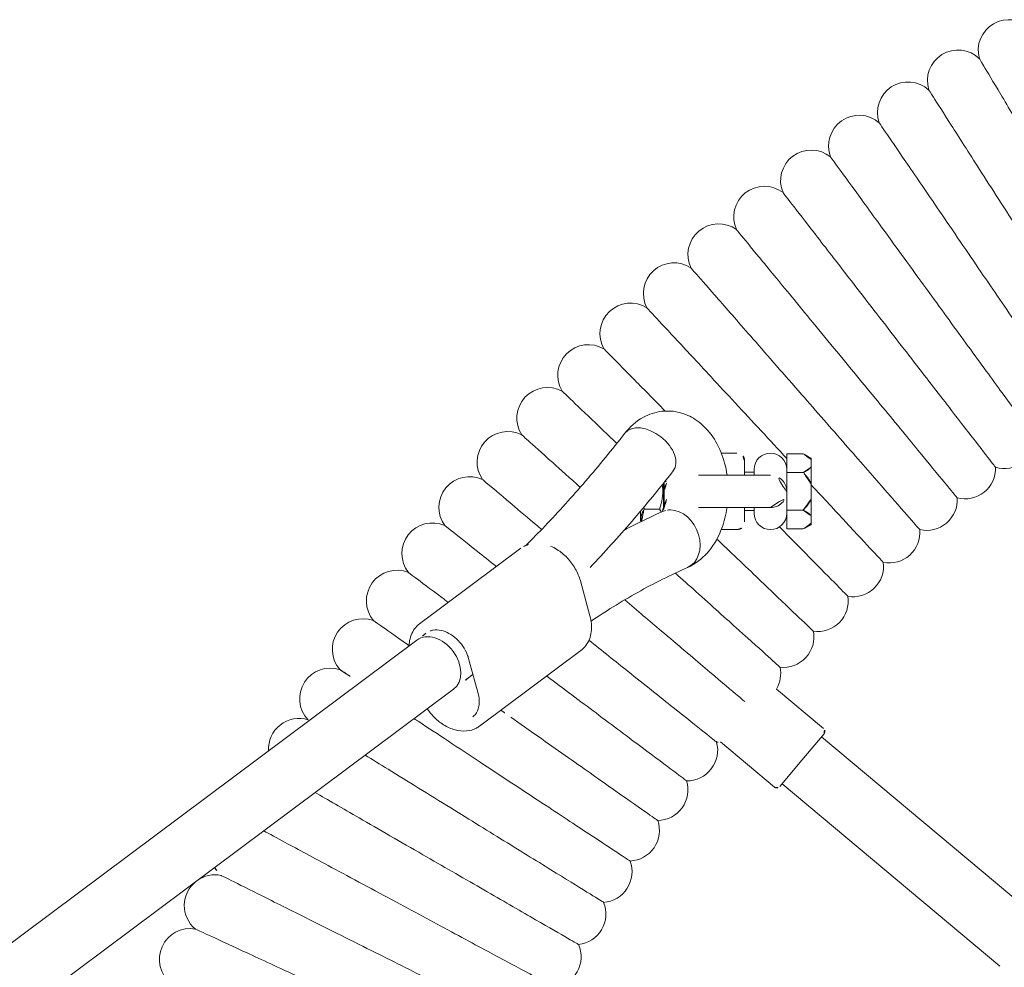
# Model space of a CAD drawing. Header units: metres. Extents: x 5484066 to 5586315, y 5680530 to 5718493.
# Tile 82 of 110: x 5516295.916 to 5516296.173, y 5683347.461 to 5683347.708. Entities that reach past the tile are written whole.
import ezdxf

# ---------------------------------------------------------------- set-up
doc = ezdxf.new("R2010")
doc.units = ezdxf.units.M
doc.layers.add('01-SIM Weglinie-PZT-PTW_06-10-2025$0$A-Plac-Zabaw', color=81, linetype='Continuous')
doc.layers.add('_xref', color=7, linetype='Continuous')

# ---------------------------------------------------------------- blocks, each defined once
blk = doc.blocks.new('01-SIM Weglinie-PZT-PTW_06-10-2025$0$Bocianie gniazdo-Junior')
at = {"lineweight": 0}
for p, q in [((-22.30932331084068, -25.03264202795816), (-27.07712863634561, -30.71469115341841)), ((-25.85145752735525, -31.74315132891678), (-21.08365220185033, -26.06110220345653)), ((-27.29461628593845, -30.6627380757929), (-28.3250658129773, -31.8907800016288)), ((-27.15373308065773, -30.65041239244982), (-26.46429308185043, -31.22892124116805)), ((-34.36005406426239, -30.98430796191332), (-34.47005406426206, -31.19430796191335)), ((-34.36005406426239, -30.98430796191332), (-34.32086275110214, -30.98430796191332)), ((-34.1284976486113, -30.98430796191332), (-34.32086275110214, -30.98430796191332)), ((-34.1284976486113, -30.98430796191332), (-33.68092370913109, -30.98430796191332)), ((-33.2961935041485, -30.98430796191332), (-33.68092370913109, -30.98430796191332)), ((-33.2961935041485, -30.98430796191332), (-32.84861956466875, -30.98430796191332)), ((-32.84861956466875, -30.98430796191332), (-32.65625446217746, -30.98430796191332)), ((-32.65625446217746, -30.98430796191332), (-32.61706314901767, -30.98430796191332)), ((-32.61706314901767, -30.98430796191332), (-32.50706314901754, -31.19430796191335)), ((-34.47005406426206, -31.62430796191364), (-34.47005406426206, -31.19430796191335)), ((-33.97930633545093, -31.19430796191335), (-33.97930633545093, -31.62430796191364)), ((-32.99781087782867, -31.62430796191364), (-32.99781087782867, -31.19430796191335)), ((-32.50706314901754, -31.19430796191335), (-32.50706314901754, -31.62430796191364)), ((-26.46429308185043, -31.22892124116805), (-25.77485308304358, -31.80743008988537)), ((-33.97930633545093, -31.62430796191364), (-34.47005406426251, -31.62430796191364)), ((-33.60038109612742, -31.62430796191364), (-33.97930633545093, -31.62430796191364)), ((-33.4885586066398, -31.62430796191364), (-33.60038109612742, -31.62430796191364)), ((-33.37673611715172, -31.62430796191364), (-33.4885586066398, -31.62430796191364)), ((-32.99781087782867, -31.62430796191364), (-33.37673611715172, -31.62430796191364)), ((-32.50706314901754, -31.62430796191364), (-32.99781087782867, -31.62430796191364)), ((-33.91355860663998, -32.04930796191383), (-33.91355860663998, -33.93115764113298)), ((-33.06355860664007, -33.93115764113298), (-33.06355860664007, -32.04930796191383)), ((-25.76252739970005, -31.94831329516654), (-26.94181732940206, -33.3537363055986)), ((-33.91355860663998, -32.47430796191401), (-34.06355860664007, -32.47430796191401)), ((-33.9885586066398, -32.47430796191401), (-33.9885586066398, -32.72430796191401)), ((-32.91355860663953, -32.47430796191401), (-33.06355860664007, -32.47430796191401)), ((-32.9885586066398, -32.4743079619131), (-32.9885586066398, -32.7243079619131)), ((-34.28855860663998, -32.72430796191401), (-33.91355860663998, -32.72430796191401)), ((-33.06355860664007, -32.72430796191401), (-32.68855860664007, -32.72430796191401)), ((-34.4885586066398, -32.92430796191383), (-34.4885586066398, -33.33371743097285)), ((-32.4885586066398, -33.33371743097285), (-32.4885586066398, -32.92430796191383)), ((-33.72562233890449, -34.82430796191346), (-33.4885586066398, -34.82430796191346)), ((-33.70056162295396, -34.8443079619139), (-33.4885586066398, -34.8443079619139)), ((-33.4885586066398, -34.82430796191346), (-33.07887110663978, -34.82430796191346)), ((-33.4885586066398, -34.8443079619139), (-33.02450564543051, -34.8443079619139)), ((-33.07008609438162, -34.82430796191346), (-33.07887110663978, -34.82430796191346)), ((-33.02667839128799, -35.34430796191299), (-33.02667839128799, -34.94430796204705)), ((-32.71479817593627, -35.44430796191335), (-32.96970849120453, -35.44430796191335)), ((-32.71479817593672, -35.44430796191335), (-32.69763209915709, -35.43286391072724)), ((-30.23877199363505, -36.76376257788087), (-31.15015102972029, -37.01271181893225)), ((-29.33097472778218, -36.99847885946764), (-27.35544812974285, -39.64459824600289)), ((-32.005247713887, -38.56356066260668), (-30.02972111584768, -41.20968004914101)), ((-29.12192384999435, -39.93139459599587), (-28.21054481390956, -39.68244535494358)), ((-28.32025780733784, -40.3234490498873), (-4.683558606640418, -71.98362920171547)), ((-29.6023624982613, -41.28063636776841), (-4.683558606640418, -74.65813183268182))]:
    blk.add_line(p, q, dxfattribs=at)
for centre, radius, start, end in [((-34.88434123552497, -25.94659600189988), 0.7999999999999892, 343.6498119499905, 90.06447376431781), ((-45.01207198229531, -25.82430796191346), 0.799999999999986, 133.9589330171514, 286.0410669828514), ((-34.09186179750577, -26.97141638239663), 0.8000000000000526, 345.3640976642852, 91.77875947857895), ((-44.21871800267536, -27.1521588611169), 0.8000000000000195, 135.6732187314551, 287.755352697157), ((-33.26907906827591, -27.97207069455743), 0.8000000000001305, 347.078383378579, 93.49304519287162), ((-43.38599582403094, -28.4556819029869), 0.8000000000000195, 137.3875044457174, 289.4696384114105), ((-32.41672954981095, -28.947663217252), 0.7999999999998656, 348.7926690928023, 95.20733090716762), ((-42.51465084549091, -29.73371025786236), 0.7999999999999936, 139.1017901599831, 291.1839241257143), ((-31.53557621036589, -29.89732066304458), 0.7999999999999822, 350.5069548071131, 96.92161662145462), ((-30.62640780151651, -30.82019295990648), 0.8000000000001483, 352.2212405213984, 98.63590233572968), ((-41.60546303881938, -30.98509991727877), 0.7999999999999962, 140.8160758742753, 292.8982098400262), ((-27.21801184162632, -30.72701683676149), 0.09999999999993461, 49.99999999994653, 140.0000000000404), ((-29.69003815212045, -31.71545401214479), 0.7999999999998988, 353.9355262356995, 100.3501880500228), ((-40.65924625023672, -32.20873071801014), 0.7999999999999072, 142.5303615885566, 294.6124955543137), ((-34.06355860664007, -32.04930796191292), 0.4250000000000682, 90.00339370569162, 270), ((-33.4885586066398, -32.04930796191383), 0.4249999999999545, 89.99999999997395, 180), ((-33.4885586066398, -32.04930796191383), 0.4249999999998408, 0, 90.00000000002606), ((-32.91355860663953, -32.04930796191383), 0.4249999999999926, 270, 89.99789984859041), ((-28.72730543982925, -32.58230243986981), 0.8000000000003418, 59.81461086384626, 102.0644737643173), ((-25.83913184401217, -31.88403453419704), 0.09999999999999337, 319.9999999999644, 50.00000000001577), ((-34.28855860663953, -32.92430796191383), 0.2000000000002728, 90.00000000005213, 179.9999999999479), ((-32.68855860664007, -32.92430796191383), 0.2000000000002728, 5.211020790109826e-11, 89.99999999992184), ((-39.67684747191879, -33.4035073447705), 0.8000000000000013, 144.2446473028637, 296.3267812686), ((-27.73907144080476, -33.41996229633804), 0.7999999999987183, 357.3640976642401, 4.748521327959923), ((-26.72622075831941, -34.22768376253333), 0.8000000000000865, 359.0783833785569, 105.4930451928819), ((-38.65914608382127, -34.56836031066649), 0.7999999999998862, 145.9589330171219, 298.0410669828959), ((-25.68966003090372, -35.00474381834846), 0.8000000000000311, 0.7926690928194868, 107.2073309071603), ((-33.4885586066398, -34.39930796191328), 0.4250000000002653, 240.3062544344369, 299.6937455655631), ((-24.63031712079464, -35.75044688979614), 0.7999999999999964, 2.506954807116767, 108.9216166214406), ((-37.60705306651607, -35.70224691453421), 0.7999999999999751, 147.673218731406, 299.7553526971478), ((-23.54914028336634, -36.46412547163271), 0.7999999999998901, 4.221240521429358, 110.635902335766), ((-36.52151018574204, -36.80415217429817), 0.7999999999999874, 149.3875044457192, 301.4696384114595), ((-22.44709731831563, -37.14514072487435), 0.7999999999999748, 5.935526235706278, 112.3501880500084), ((-21.32517470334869, -37.79288304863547), 0.7999999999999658, 7.649811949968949, 114.0644737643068), ((-35.40348914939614, -37.87308973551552), 0.8000000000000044, 151.1017901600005, 303.1839241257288), ((-34.25399073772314, -38.90810275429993), 0.800000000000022, 152.8160758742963, 304.8982098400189), ((-33.07404390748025, -39.90826475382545), 0.7999999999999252, 154.5303615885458, 306.6124955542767), ((-31.86470487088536, -40.87268045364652), 0.7999999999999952, 156.2446473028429, 308.3267812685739), ((-30.62705615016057, -41.80048657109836), 0.7999999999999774, 157.9589330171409, 310.0410669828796), ((-29.36220560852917, -42.69085259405), 0.7999999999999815, 159.6732187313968, 311.7553526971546), ((-28.07128545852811, -43.5429815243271), 0.800000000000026, 161.3875044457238, 313.4696384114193), ((-26.75545124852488, -44.35611059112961), 0.8000000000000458, 163.101790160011, 273.2573028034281), ((-24.05377329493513, -45.86249325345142), 0.7999999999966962, 299.1942783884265, 318.6124955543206), ((-22.67034791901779, -46.55439843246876), 0.7999999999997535, 168.2446473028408, 215.2943024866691), ((-22.67034791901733, -46.55439843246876), 0.7999999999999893, 218.1938953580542, 320.3267812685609), ((-21.2668430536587, -47.20460812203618), 0.7999999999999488, 169.9589330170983, 322.0410669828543)]:
    blk.add_arc(centre, radius, start, end, dxfattribs=at)
for centre, major_axis, ratio, start_param, end_param in [((-32.2325312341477, -34.53523070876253), (0.731908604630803, 0.3229702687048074), 0.7693812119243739, 1.902966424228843e-14, 2.814297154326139), ((-32.2325312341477, -34.53523070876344), (-0.7319086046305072, -0.3229702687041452), 0.7693812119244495, -0.3272954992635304, 5.822564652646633e-13), ((-28.9613101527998, -40.80204270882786), (0.6410523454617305, 0.4785936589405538), 0.7257463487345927, -4.618527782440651e-14, 3.141592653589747)]:
    blk.add_ellipse(centre, major_axis=major_axis, ratio=ratio, start_param=start_param, end_param=end_param, dxfattribs=at)
at = {"lineweight": 0, "extrusion": (0, 0, -1)}
for centre, major_axis, ratio, start_param, end_param in [((-32.2325312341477, -34.53523070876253), (-0.7319086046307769, -0.3229702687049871), 0.7693812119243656, 0.3272954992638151, 3.141592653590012), ((-34.51598971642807, -35.21979573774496), (-0.4921315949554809, -0.6307190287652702), 0.6293542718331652, -2.433608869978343e-13, 3.14159265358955), ((-34.51598971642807, -35.21979573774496), (-0.4921315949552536, -0.6307190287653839), 0.6293542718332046, 5.401352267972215e-13, 3.141592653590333), ((-32.2325312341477, -34.53523070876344), (-0.7319086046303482, -0.3229702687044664), 0.7693812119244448, 4.600488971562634e-13, 0.3272954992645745), ((-28.9613101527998, -40.80204270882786), (-0.6410523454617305, -0.4785936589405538), 0.7257463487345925, -4.618527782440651e-14, 3.141592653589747)]:
    blk.add_ellipse(centre, major_axis=major_axis, ratio=ratio, start_param=start_param, end_param=end_param, dxfattribs=at)
at = {"lineweight": 0}
for points, knots in [([(-39.49884593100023, -26.74151863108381), (-39.00972487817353, -26.40804154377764), (-38.52236664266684, -26.07576632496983), (-37.60422052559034, -25.4497849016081), (-37.18261914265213, -25.16234194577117), (-36.46263867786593, -24.67146757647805), (-36.17156908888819, -24.47301969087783), (-35.7607652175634, -24.19293835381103), (-35.64509744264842, -24.11407740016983), (-35.62374886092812, -24.09952218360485), (-35.62277547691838, -24.09885854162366), (-35.62277546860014, -24.09885853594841)], [0, 0, 0, 0, 1.776836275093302, 1.776836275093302, 3.561561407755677, 3.561561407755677, 5.352037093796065, 5.352037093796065, 7.144285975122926, 7.144285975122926, 7.32456941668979, 7.32456941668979, 7.32456941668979, 7.32456941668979]), ([(-44.79101096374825, -26.59315906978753), (-44.79100814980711, -26.59315738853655), (-44.72740484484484, -26.55515618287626), (-44.44423993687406, -26.3859730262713), (-44.19263073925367, -26.23564352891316), (-43.53061995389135, -25.84011049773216), (-43.12938954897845, -25.60038649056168), (-42.42390874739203, -25.17888133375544), (-42.15660284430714, -25.01917349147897), (-41.60220039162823, -24.68793344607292), (-41.31674129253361, -24.51737957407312), (-41.02936549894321, -24.34568053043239)], [21.67347738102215, 21.67347738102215, 21.67347738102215, 21.67347738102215, 23.11543581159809, 23.11543581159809, 24.91656177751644, 24.91656177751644, 26.69231811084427, 26.69231811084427, 27.68926990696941, 27.68926990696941, 28.69405322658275, 28.69405322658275, 28.69405322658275, 28.69405322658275]), ([(-38.68052070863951, -27.90402828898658), (-38.20159469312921, -27.55606817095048), (-37.72439475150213, -27.20936211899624), (-36.82538609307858, -26.55619409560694), (-36.41257239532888, -26.25626738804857), (-35.70759890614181, -25.74407416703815), (-35.42259625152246, -25.53700761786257), (-35.02035500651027, -25.24476224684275), (-34.90709816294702, -25.16247633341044), (-34.88619456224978, -25.14728897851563), (-34.88524146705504, -25.14659651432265), (-34.8852414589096, -25.14659650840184)], [0, 0, 0, 0, 1.776836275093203, 1.776836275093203, 3.561561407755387, 3.561561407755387, 5.352037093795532, 5.352037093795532, 7.144285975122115, 7.144285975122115, 7.324569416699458, 7.324569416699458, 7.324569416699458, 7.324569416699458]), ([(-43.97475538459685, -27.91405271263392), (-43.97475262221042, -27.9140509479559), (-43.91231460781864, -27.87416402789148), (-43.63433762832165, -27.69658558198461), (-43.38733821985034, -27.53879636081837), (-42.73745628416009, -27.12363599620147), (-42.34357691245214, -26.87201628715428), (-41.65102138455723, -26.42959499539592), (-41.38861285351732, -26.26196205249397), (-40.84436773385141, -25.91428505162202), (-40.5641385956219, -25.73526787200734), (-40.28202787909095, -25.55504869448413)], [21.67347738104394, 21.67347738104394, 21.67347738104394, 21.67347738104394, 23.11543581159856, 23.11543581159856, 24.91656177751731, 24.91656177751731, 26.69231811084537, 26.69231811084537, 27.68926990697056, 27.68926990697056, 28.69405322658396, 28.69405322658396, 28.69405322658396, 28.69405322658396]), ([(-37.82778472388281, -29.04153706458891), (-37.35948244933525, -28.67940538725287), (-36.89286796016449, -28.31857885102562), (-36.01380149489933, -27.63880890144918), (-35.61014500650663, -27.32666691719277), (-34.92080953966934, -26.79361332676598), (-34.64212893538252, -26.57811346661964), (-34.24881037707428, -26.2739656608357), (-34.13806584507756, -26.18832844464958), (-34.11762593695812, -26.17252254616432), (-34.11669398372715, -26.17180187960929), (-34.1166939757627, -26.17180187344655)], [0, 0, 0, 0, 1.776836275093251, 1.776836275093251, 3.561561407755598, 3.561561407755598, 5.352037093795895, 5.352037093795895, 7.144285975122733, 7.144285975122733, 7.324569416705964, 7.324569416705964, 7.324569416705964, 7.324569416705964]), ([(-43.11934998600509, -29.20993649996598), (-43.11934727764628, -29.20993465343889), (-43.05813044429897, -29.16819772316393), (-42.78559022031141, -28.98238294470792), (-42.54342169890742, -28.8172752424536), (-41.90625034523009, -28.38285916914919), (-41.52007458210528, -28.11956899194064), (-40.84106425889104, -27.6566275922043), (-40.58378799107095, -27.4812196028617), (-40.05018737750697, -27.11741686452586), (-39.77543904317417, -26.93009662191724), (-39.49884593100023, -26.74151863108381)], [21.67347738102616, 21.67347738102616, 21.67347738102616, 21.67347738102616, 23.11543581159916, 23.11543581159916, 24.91656177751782, 24.91656177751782, 26.69231811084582, 26.69231811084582, 27.68926990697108, 27.68926990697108, 28.69405322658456, 28.69405322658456, 28.69405322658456, 28.69405322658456]), ([(-36.94140129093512, -30.15302673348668), (-36.48414195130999, -29.77704765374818), (-36.02853059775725, -29.40242362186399), (-35.17019320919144, -28.69666023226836), (-34.77605525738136, -28.3725823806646), (-34.10297486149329, -27.81914557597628), (-33.83086576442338, -27.59540530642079), (-33.44682196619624, -27.27962731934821), (-33.33868887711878, -27.19071545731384), (-33.31873095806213, -27.17430516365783), (-33.31782098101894, -27.17355693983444), (-33.31782097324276, -27.17355693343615)], [0, 0, 0, 0, 1.776836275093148, 1.776836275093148, 3.561561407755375, 3.561561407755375, 5.352037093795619, 5.352037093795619, 7.144285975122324, 7.144285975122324, 7.324569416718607, 7.324569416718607, 7.324569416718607, 7.324569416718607]), ([(-42.22556047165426, -30.47965044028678), (-42.22555781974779, -30.479648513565), (-42.16561696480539, -30.43609893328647), (-41.89875745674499, -30.24221415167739), (-41.6616365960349, -30.06993576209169), (-41.03774617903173, -29.61665284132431), (-40.65961970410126, -29.34192787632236), (-39.99476239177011, -28.85888076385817), (-39.7428486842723, -28.6758547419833), (-39.22037022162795, -28.29625191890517), (-38.95134862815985, -28.10079629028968), (-38.68052070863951, -27.90402828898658)], [21.67347738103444, 21.67347738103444, 21.67347738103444, 21.67347738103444, 23.11543581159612, 23.11543581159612, 24.91656177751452, 24.91656177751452, 26.69231811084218, 26.69231811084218, 27.68926990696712, 27.68926990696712, 28.69405322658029, 28.69405322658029, 28.69405322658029, 28.69405322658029]), ([(-36.02216384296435, -31.23750236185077), (-35.57635674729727, -30.84801243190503), (-35.13215636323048, -30.4599262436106), (-34.29531637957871, -29.72880116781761), (-33.91104977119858, -29.39307754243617), (-33.25482694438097, -28.81975292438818), (-32.98953292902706, -28.58797252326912), (-32.61510766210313, -28.26084701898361), (-32.50968280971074, -28.16874009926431), (-32.49022474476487, -28.15174009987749), (-32.48933755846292, -28.15096498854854), (-32.48933755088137, -28.15096498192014)], [0, 0, 0, 0, 1.776836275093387, 1.776836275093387, 3.561561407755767, 3.561561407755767, 5.352037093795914, 5.352037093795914, 7.144285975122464, 7.144285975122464, 7.324569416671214, 7.324569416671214, 7.324569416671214, 7.324569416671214]), ([(-41.29418690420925, -31.72205796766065), (-41.29418431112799, -31.72205596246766), (-41.23557308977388, -31.6767327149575), (-40.97463317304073, -31.47495148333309), (-40.7427722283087, -31.295656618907), (-40.13272121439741, -30.82391260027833), (-39.76298250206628, -30.53799876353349), (-39.11287333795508, -30.03527833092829), (-38.8665476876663, -29.844798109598), (-38.35565906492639, -29.44973499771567), (-38.09260502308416, -29.2463189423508), (-37.82778472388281, -29.041537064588)], [21.67347738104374, 21.67347738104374, 21.67347738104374, 21.67347738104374, 23.11543581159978, 23.11543581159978, 24.91656177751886, 24.91656177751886, 26.69231811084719, 26.69231811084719, 27.68926990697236, 27.68926990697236, 28.69405322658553, 28.69405322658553, 28.69405322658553, 28.69405322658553]), ([(-33.65939023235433, -30.98430796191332), (-33.30506805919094, -30.65554503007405), (-32.97941257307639, -30.35338089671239), (-32.3771249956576, -29.794539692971), (-32.11888353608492, -29.55492663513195), (-31.7544119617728, -29.21674643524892), (-31.65178971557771, -29.12152690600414), (-31.63284892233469, -29.10395241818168), (-31.63198532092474, -29.10315111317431), (-31.6319853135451, -29.10315110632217)], [1.981070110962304, 1.981070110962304, 1.981070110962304, 1.981070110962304, 3.561561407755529, 3.561561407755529, 5.352037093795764, 5.352037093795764, 7.14428597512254, 7.14428597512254, 7.324569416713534, 7.324569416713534, 7.324569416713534, 7.324569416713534]), ([(-32.55906193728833, -31.81487863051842), (-32.27555154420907, -31.53557813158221), (-32.01351785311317, -31.27743542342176), (-31.47065467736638, -30.74263331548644), (-31.21969693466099, -30.49540208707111), (-30.8655053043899, -30.14646990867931), (-30.76577752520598, -30.04822300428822), (-30.74737095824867, -30.0300897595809), (-30.74653171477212, -30.02926297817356), (-30.74653170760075, -30.02926297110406)], [2.225480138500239, 2.225480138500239, 2.225480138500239, 2.225480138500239, 3.561561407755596, 3.561561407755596, 5.352037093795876, 5.352037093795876, 7.144285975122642, 7.144285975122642, 7.324569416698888, 7.324569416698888, 7.324569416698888, 7.324569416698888]), ([(-40.32606298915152, -32.93604695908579), (-40.32606045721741, -32.93604487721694), (-40.26883133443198, -32.88898853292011), (-40.01404458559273, -32.67949147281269), (-39.78765110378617, -32.49334062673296), (-39.19198557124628, -32.00355778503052), (-38.83096558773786, -31.70671100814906), (-38.19618650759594, -31.18476725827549), (-37.95566940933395, -30.98700334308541), (-37.4568279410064, -30.5768335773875), (-37.19997691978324, -30.36563918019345), (-36.94140129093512, -30.15302673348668)], [21.67347738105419, 21.67347738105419, 21.67347738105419, 21.67347738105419, 23.11543581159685, 23.11543581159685, 24.91656177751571, 24.91656177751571, 26.69231811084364, 26.69231811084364, 27.68926990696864, 27.68926990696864, 28.69405322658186, 28.69405322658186, 28.69405322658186, 28.69405322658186]), ([(-32.24236708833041, -33.44766732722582), (-32.1182652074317, -33.31786693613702), (-31.99585984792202, -33.18984096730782), (-31.49104167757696, -32.66184255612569), (-31.13841604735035, -32.2930250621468), (-30.53622740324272, -31.66318511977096), (-30.29277801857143, -31.40855702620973), (-29.94918338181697, -31.04918521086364), (-29.85243933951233, -30.94799887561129), (-29.83458347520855, -30.92932310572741), (-29.83376934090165, -30.92847158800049), (-29.83376933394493, -30.92847158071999)], [1.220289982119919, 1.220289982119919, 1.220289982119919, 1.220289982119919, 1.776836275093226, 1.776836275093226, 3.561561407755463, 3.561561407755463, 5.352037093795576, 5.352037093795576, 7.144285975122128, 7.144285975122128, 7.324569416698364, 7.324569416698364, 7.324569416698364, 7.324569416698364]), ([(-39.32205532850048, -34.12053073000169), (-39.32205285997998, -34.12052857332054), (-39.26625706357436, -34.07178125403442), (-39.01785155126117, -33.85475589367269), (-38.79712818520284, -33.66191569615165), (-38.21638133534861, -33.15453245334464), (-37.86440324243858, -32.84701845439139), (-37.24552245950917, -32.30631859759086), (-37.01102920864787, -32.10144801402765), (-36.52468142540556, -31.67653875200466), (-36.27426334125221, -31.45775506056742), (-36.02216384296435, -31.23750236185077)], [21.67347738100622, 21.67347738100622, 21.67347738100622, 21.67347738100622, 23.11543581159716, 23.11543581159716, 24.91656177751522, 24.91656177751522, 26.69231811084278, 26.69231811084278, 27.68926990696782, 27.68926990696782, 28.69405322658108, 28.69405322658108, 28.69405322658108, 28.69405322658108]), ([(-31.35481671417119, -34.53241363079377), (-31.19067631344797, -34.35011724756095), (-31.02910236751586, -34.17067120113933), (-30.49919123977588, -33.58214527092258), (-30.15775678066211, -33.20294388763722), (-29.57467961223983, -32.55537108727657), (-29.33895650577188, -32.29357405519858), (-29.00626642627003, -31.92408428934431), (-28.91259271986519, -31.82004909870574), (-28.89530354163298, -31.80084752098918), (-28.89451524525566, -31.79997202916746), (-28.89451523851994, -31.79997202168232)], [1.023358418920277, 1.023358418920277, 1.023358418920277, 1.023358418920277, 1.776836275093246, 1.776836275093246, 3.561561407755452, 3.561561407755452, 5.352037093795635, 5.352037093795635, 7.144285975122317, 7.144285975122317, 7.324569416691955, 7.324569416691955, 7.324569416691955, 7.324569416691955]), ([(-38.28306264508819, -35.27444900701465), (-38.28306024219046, -35.27444677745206), (-38.22874771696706, -35.22405211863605), (-37.98694579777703, -34.9996927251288), (-37.77209012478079, -34.80033579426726), (-37.20678180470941, -34.27580632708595), (-36.86416067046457, -33.95790037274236), (-36.26173216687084, -33.39892840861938), (-36.03347266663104, -33.18713454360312), (-35.56005391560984, -32.74786613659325), (-35.31629292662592, -32.52168899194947), (-35.07089522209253, -32.29399319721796)], [21.67347738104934, 21.67347738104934, 21.67347738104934, 21.67347738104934, 23.11543581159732, 23.11543581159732, 24.91656177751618, 24.91656177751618, 26.69231811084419, 26.69231811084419, 27.68926990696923, 27.68926990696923, 28.69405322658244, 28.69405322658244, 28.69405322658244, 28.69405322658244]), ([(-30.65341146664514, -35.85640430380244), (-30.37574941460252, -35.52883091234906), (-30.10192363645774, -35.20578338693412), (-29.48025343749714, -34.47236441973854), (-29.15031577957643, -34.08311858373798), (-28.58687201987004, -33.41839259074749), (-28.35908619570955, -33.14966096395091), (-28.10995303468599, -32.85574469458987), (-28.04275878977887, -32.77647190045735), (-27.99767639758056, -32.72328569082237)], [0.4800851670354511, 0.4800851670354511, 0.4800851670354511, 0.4800851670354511, 1.776836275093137, 1.776836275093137, 3.561561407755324, 3.561561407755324, 5.352037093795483, 5.352037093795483, 6.337952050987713, 6.337952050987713, 6.337952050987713, 6.337952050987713]), ([(-35.00812131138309, -35.85051476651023), (-35.17002067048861, -35.72418943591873), (-35.31707460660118, -35.56565176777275), (-35.50488691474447, -35.22211850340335), (-35.56154780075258, -35.05375439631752), (-35.59754009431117, -34.72621086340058), (-35.58626796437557, -34.57041559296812), (-35.51181402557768, -34.2743108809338), (-35.44790217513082, -34.13522691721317), (-35.2743219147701, -33.86865034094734), (-35.15907784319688, -33.74742910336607), (-34.87571596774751, -33.51787216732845), (-34.70117019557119, -33.42025658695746), (-34.32471134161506, -33.26661991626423), (-34.12127812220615, -33.21332552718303), (-33.91355860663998, -33.18266552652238)], [5.623739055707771, 5.623739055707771, 5.623739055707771, 5.623739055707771, 5.963813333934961, 5.963813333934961, 6.216815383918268, 6.216815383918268, 6.434122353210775, 6.434122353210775, 6.658391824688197, 6.658391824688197, 6.924542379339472, 6.924542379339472, 7.260440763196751, 7.260440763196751, 7.614638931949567, 7.614638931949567, 7.614638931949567, 7.614638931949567]), ([(-33.06355860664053, -33.18266552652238), (-32.8794813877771, -33.20983585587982), (-32.69877140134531, -33.25484407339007), (-32.31428900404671, -33.39846582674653), (-32.11340666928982, -33.50617989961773), (-31.77732805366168, -33.78222518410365), (-31.63595119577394, -33.94302471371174), (-31.52275734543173, -34.16403386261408), (-31.5113643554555, -34.18791776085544), (-31.50062262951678, -34.21226044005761)], [8.093324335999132, 8.093324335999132, 8.093324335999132, 8.093324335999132, 8.407208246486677, 8.407208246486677, 8.790020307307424, 8.790020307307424, 9.124354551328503, 9.124354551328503, 9.163942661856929, 9.163942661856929, 9.163942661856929, 9.163942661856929]), ([(-29.59792141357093, -36.78978446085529), (-29.31938231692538, -36.44050748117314), (-29.04449601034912, -36.09581095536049), (-28.43514035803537, -35.33170313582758), (-28.116994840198, -34.93276127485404), (-27.57368884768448, -34.25147710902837), (-27.35404420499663, -33.97605143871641), (-27.04404662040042, -33.58732676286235), (-26.95676231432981, -33.47787570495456), (-26.94065241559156, -33.45767453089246), (-26.93991788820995, -33.45675346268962), (-26.93991788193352, -33.4567534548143)], [0.4291723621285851, 0.4291723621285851, 0.4291723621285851, 0.4291723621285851, 1.776836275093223, 1.776836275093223, 3.561561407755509, 3.561561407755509, 5.35203709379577, 5.35203709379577, 7.144285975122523, 7.144285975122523, 7.324569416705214, 7.324569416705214, 7.324569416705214, 7.324569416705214]), ([(-30.09763301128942, -36.73402254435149), (-30.22631803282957, -36.54370133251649), (-30.35025396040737, -36.35242072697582), (-30.60183615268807, -35.94669902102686), (-30.72835605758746, -35.73205295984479), (-30.96948921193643, -35.30084595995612), (-31.08410249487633, -35.08428507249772), (-31.30135556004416, -34.64947962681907), (-31.40399538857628, -34.43123511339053), (-31.50062262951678, -34.21226044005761)], [5.894955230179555, 5.894955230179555, 5.894955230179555, 5.894955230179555, 5.924346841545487, 5.924346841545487, 5.957014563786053, 5.957014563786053, 5.989682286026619, 5.989682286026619, 6.022350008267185, 6.022350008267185, 6.022350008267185, 6.022350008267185]), ([(-28.6637677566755, -37.89216933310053), (-28.3344423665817, -37.45286510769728), (-28.00745624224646, -37.01668135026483), (-27.36478751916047, -36.1593921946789), (-27.05871892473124, -35.75111141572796), (-26.53603703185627, -35.05387891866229), (-26.32473018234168, -34.77200574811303), (-26.02650022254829, -34.37418133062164), (-25.94252926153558, -34.26216810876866), (-25.92703090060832, -34.24149404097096), (-25.92632425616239, -34.240551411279), (-25.92632425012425, -34.24055140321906)], [0.1275711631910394, 0.1275711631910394, 0.1275711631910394, 0.1275711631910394, 1.776836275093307, 1.776836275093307, 3.561561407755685, 3.561561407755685, 5.352037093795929, 5.352037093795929, 7.144285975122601, 7.144285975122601, 7.324569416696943, 7.324569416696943, 7.324569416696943, 7.324569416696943]), ([(-34.02385812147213, -34.58907670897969), (-33.57297218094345, -34.9408898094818), (-33.13541655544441, -35.29939803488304), (-32.29508364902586, -36.02297293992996), (-31.89184527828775, -36.3878280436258), (-31.50242464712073, -36.75847380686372)], [2.482146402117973, 2.482146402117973, 2.482146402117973, 2.482146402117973, 2.529200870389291, 2.529200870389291, 2.575464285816, 2.575464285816, 2.575464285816, 2.575464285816]), ([(-37.21001497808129, -36.39676887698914), (-37.21001264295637, -36.39676657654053), (-37.1572320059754, -36.34476968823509), (-36.9222501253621, -36.11327709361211), (-36.71345447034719, -35.90758188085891), (-36.19627536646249, -35.39808245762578), (-35.90887762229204, -35.11495233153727), (-35.58714785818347, -34.79799998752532)], [21.67347738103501, 21.67347738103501, 21.67347738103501, 21.67347738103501, 23.11543581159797, 23.11543581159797, 24.9165617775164, 24.9165617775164, 26.48276527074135, 26.48276527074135, 26.48276527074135, 26.48276527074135]), ([(-33.77644376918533, -34.78386174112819), (-33.77208678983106, -34.78283732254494), (-33.76769289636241, -34.78183264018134), (-33.74185953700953, -34.77609317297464), (-33.71963428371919, -34.7718229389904), (-33.69679397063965, -34.76812570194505)], [7.483248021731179, 7.483248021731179, 7.483248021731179, 7.483248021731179, 7.501978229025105, 7.501978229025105, 7.592496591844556, 7.592496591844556, 7.592496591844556, 7.592496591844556]), ([(-33.28032324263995, -34.76812570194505), (-33.26614409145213, -34.77042092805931), (-33.25220185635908, -34.77293640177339), (-33.18540421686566, -34.78622201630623), (-33.13662847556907, -34.79991794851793), (-33.05611145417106, -34.82887133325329), (-33.02346971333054, -34.84396566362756), (-32.97603545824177, -34.87017311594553), (-32.96000495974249, -34.88149781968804), (-32.95087892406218, -34.88884781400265)], [8.115466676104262, 8.115466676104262, 8.115466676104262, 8.115466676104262, 8.171660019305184, 8.171660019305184, 8.390337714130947, 8.390337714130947, 8.594153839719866, 8.594153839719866, 8.780610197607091, 8.780610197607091, 8.780610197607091, 8.780610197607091]), ([(-32.47819036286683, -35.86717770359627), (-32.52779639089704, -35.77235709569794), (-32.57640473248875, -35.67730515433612), (-32.74387940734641, -35.34212507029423), (-32.85738598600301, -35.10080422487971), (-32.96443983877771, -34.85820097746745)], [5.976708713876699, 5.976708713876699, 5.976708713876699, 5.976708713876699, 5.989682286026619, 5.989682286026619, 6.022350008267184, 6.022350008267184, 6.022350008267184, 6.022350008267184]), ([(-27.59008469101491, -38.82978053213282), (-27.24932795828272, -38.34570283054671), (-26.90979933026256, -37.86336976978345), (-26.27015303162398, -36.95469070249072), (-25.97643533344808, -36.53743647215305), (-25.47484541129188, -35.82487976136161), (-25.27206550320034, -35.53681140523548), (-24.98587012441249, -35.13024335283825), (-24.90528767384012, -35.01576823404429), (-24.89041472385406, -34.99463977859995), (-24.88973659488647, -34.99367643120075), (-24.88973658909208, -34.99367642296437)], [0, 0, 0, 0, 1.776836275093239, 1.776836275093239, 3.561561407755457, 3.561561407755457, 5.352037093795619, 5.352037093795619, 7.144285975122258, 7.144285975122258, 7.324569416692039, 7.324569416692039, 7.324569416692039, 7.324569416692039]), ([(-26.41546345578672, -39.63062373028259), (-26.08934064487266, -39.13656878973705), (-25.7643931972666, -38.64429444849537), (-25.15221674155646, -37.7168867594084), (-24.87111285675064, -37.29103257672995), (-24.39106389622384, -36.56378948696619), (-24.19699244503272, -36.26978380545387), (-23.92308783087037, -35.85483605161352), (-23.84596602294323, -35.73800150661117), (-23.83173179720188, -35.7164375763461), (-23.83108279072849, -35.71545437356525), (-23.8310827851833, -35.71545436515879)], [0, 0, 0, 0, 1.776836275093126, 1.776836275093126, 3.561561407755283, 3.561561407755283, 5.352037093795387, 5.352037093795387, 7.144285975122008, 7.144285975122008, 7.324569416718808, 7.324569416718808, 7.324569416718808, 7.324569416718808]), ([(-35.00812131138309, -35.85051476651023), (-34.57705247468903, -36.18686516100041), (-34.15942494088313, -36.52907392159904), (-33.35195109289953, -37.22435528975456), (-32.96210493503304, -37.57742773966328), (-32.41557578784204, -38.09851758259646), (-32.24755570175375, -38.26257752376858), (-32.08253551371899, -38.4276298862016)], [2.482146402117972, 2.482146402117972, 2.482146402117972, 2.482146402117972, 2.529200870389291, 2.529200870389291, 2.576255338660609, 2.576255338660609, 2.597679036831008, 2.597679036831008, 2.597679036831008, 2.597679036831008]), ([(-36.1038728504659, -37.48648571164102), (-36.10387058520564, -37.4864833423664), (-36.05266908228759, -37.43293076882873), (-35.82471758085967, -37.19451219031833), (-35.62216884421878, -36.98266282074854), (-35.17453795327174, -36.51447761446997), (-34.96843613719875, -36.29891201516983), (-34.74101519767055, -36.06104836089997)], [21.67347738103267, 21.67347738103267, 21.67347738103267, 21.67347738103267, 23.11543581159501, 23.11543581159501, 24.9165617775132, 24.9165617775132, 26.11982788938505, 26.11982788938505, 26.11982788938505, 26.11982788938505]), ([(-25.21741034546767, -40.39596915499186), (-24.90621338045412, -39.89237922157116), (-24.59613798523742, -39.39060425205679), (-24.01197935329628, -38.44529809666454), (-23.7437409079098, -38.01122515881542), (-23.28566261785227, -37.26994667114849), (-23.10047334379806, -36.97026683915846), (-22.83910467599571, -36.54731081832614), (-22.76551254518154, -36.42822142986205), (-22.7519297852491, -36.40624132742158), (-22.75131048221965, -36.40523914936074), (-22.75131047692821, -36.40523914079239)], [0, 0, 0, 0, 1.776836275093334, 1.776836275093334, 3.561561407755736, 3.561561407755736, 5.352037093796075, 5.352037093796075, 7.144285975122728, 7.144285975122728, 7.324569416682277, 7.324569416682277, 7.324569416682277, 7.324569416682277]), ([(-29.33097472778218, -36.99847885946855), (-29.36797219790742, -36.94892259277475), (-29.41235100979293, -36.90490508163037), (-29.51281771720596, -36.83050705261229), (-29.56886922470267, -36.80011976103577), (-29.68915983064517, -36.75397749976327), (-29.75339170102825, -36.73820004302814), (-29.88684715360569, -36.72121827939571), (-29.95607696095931, -36.72000379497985), (-30.09659399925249, -36.73159482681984), (-30.16788471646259, -36.74439924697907), (-30.23877199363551, -36.76376257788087)], [3.638137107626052, 3.638137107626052, 3.638137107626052, 3.638137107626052, 3.852987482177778, 3.852987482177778, 4.067837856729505, 4.067837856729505, 4.282688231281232, 4.282688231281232, 4.497538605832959, 4.497538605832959, 4.712388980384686, 4.712388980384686, 4.712388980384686, 4.712388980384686]), ([(-34.96562640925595, -38.54262406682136), (-34.9656242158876, -38.54262163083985), (-34.91604767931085, -38.48756130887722), (-34.69533060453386, -38.24243016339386), (-34.49921009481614, -38.02461627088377), (-34.05190089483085, -37.52782907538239), (-33.8341342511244, -37.28597471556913), (-33.59278831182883, -37.01793289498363)], [21.6734773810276, 21.6734773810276, 21.6734773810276, 21.6734773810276, 23.115435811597, 23.115435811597, 24.91656177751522, 24.91656177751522, 26.21607273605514, 26.21607273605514, 26.21607273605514, 26.21607273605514]), ([(-31.15015102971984, -37.01271181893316), (-31.25899321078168, -37.04244278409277), (-31.36687068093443, -37.08768803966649), (-31.57068869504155, -37.20433860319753), (-31.66658255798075, -37.27577263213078), (-31.83685930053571, -37.43781932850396), (-31.91122308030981, -37.52840828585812), (-32.00491401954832, -37.67891440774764), (-32.03415828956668, -37.73517634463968), (-32.05813081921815, -37.79233674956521)], [4.712388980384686, 4.712388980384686, 4.712388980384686, 4.712388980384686, 5.042275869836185, 5.042275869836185, 5.372666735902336, 5.372666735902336, 5.703057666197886, 5.703057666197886, 5.890794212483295, 5.890794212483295, 5.890794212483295, 5.890794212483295]), ([(-23.99699777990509, -41.12513171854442), (-23.70100522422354, -40.6124575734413), (-23.40607944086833, -40.10163113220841), (-22.85046153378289, -39.13927268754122), (-22.59532863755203, -38.6973695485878), (-22.15963106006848, -37.94271920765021), (-21.98348973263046, -37.63763347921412), (-21.73489097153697, -37.20704779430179), (-21.66489439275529, -37.08581016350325), (-21.65197525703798, -37.06343356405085), (-21.65138621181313, -37.06241330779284), (-21.6513862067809, -37.06241329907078)], [0, 0, 0, 0, 1.776836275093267, 1.776836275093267, 3.561561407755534, 3.561561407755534, 5.352037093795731, 5.352037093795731, 7.144285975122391, 7.144285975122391, 7.324569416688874, 7.324569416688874, 7.324569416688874, 7.324569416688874]), ([(-22.75531819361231, -41.81745872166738), (-22.47479500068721, -41.29615927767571), (-22.19528282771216, -40.77673862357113), (-21.66870299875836, -39.79818933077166), (-21.42690403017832, -39.34885155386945), (-21.01397717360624, -38.58150487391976), (-20.84704146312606, -38.2712863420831), (-20.61143513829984, -37.83345642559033), (-20.54509676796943, -37.71017907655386), (-20.53285282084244, -37.6874260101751), (-20.5322945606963, -37.68638858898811), (-20.53229455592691, -37.68638858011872)], [0, 0, 0, 0, 1.776836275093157, 1.776836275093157, 3.561561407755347, 3.561561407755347, 5.352037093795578, 5.352037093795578, 7.144285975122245, 7.144285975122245, 7.324569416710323, 7.324569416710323, 7.324569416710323, 7.324569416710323]), ([(-33.79629453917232, -39.56423855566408), (-33.79629241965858, -39.56423605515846), (-33.74838522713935, -39.50771727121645), (-33.53510015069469, -39.25609298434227), (-33.34558342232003, -39.03250954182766), (-32.91920055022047, -38.52948191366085), (-32.71649572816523, -38.29033974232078), (-32.49226014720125, -38.02579653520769)], [21.67347738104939, 21.67347738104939, 21.67347738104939, 21.67347738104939, 23.11543581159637, 23.11543581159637, 24.91656177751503, 24.91656177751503, 26.17400491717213, 26.17400491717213, 26.17400491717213, 26.17400491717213]), ([(-21.49348305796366, -42.47233043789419), (-21.22868033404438, -41.94287232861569), (-20.96483197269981, -41.41532241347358), (-20.46776158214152, -40.4214582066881), (-20.23951298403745, -39.96508801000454), (-19.84972647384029, -39.18573187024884), (-19.69214581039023, -38.87065822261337), (-19.46974282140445, -38.4259759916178), (-19.40712204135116, -38.30076927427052), (-19.39556424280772, -38.27766010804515), (-19.39503726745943, -38.27660645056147), (-19.39503726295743, -38.27660644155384)], [0, 0, 0, 0, 1.776836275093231, 1.776836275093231, 3.561561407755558, 3.561561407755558, 5.352037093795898, 5.352037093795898, 7.144285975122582, 7.144285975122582, 7.324569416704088, 7.324569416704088, 7.324569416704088, 7.324569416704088]), ([(-32.10447487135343, -38.36653416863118), (-32.09198462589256, -38.40750799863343), (-32.07567070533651, -38.4469433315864), (-32.04084955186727, -38.51193725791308), (-32.02399241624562, -38.53845306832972), (-32.00524771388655, -38.56356066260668)], [6.524278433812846, 6.524278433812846, 6.524278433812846, 6.524278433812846, 6.670876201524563, 6.670876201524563, 6.779729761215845, 6.779729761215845, 6.779729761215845, 6.779729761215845]), ([(-32.59692395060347, -40.55041469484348), (-32.59692190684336, -40.55041213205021), (-32.55072694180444, -40.49248547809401), (-32.34506478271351, -40.23459328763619), (-32.16232147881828, -40.00544043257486), (-31.80102253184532, -39.55238588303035), (-31.66869673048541, -39.38645457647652), (-31.52521745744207, -39.20653725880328)], [21.67347738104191, 21.67347738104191, 21.67347738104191, 21.67347738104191, 23.11543581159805, 23.11543581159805, 24.91656177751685, 24.91656177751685, 25.803200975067, 25.803200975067, 25.803200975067, 25.803200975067]), ([(-28.21054481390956, -39.68244535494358), (-28.15741901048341, -39.66793368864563), (-28.1047010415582, -39.65854908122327), (-28.00289446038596, -39.65015121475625), (-27.95381792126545, -39.65113756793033), (-27.86179515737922, -39.66284715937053), (-27.81886314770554, -39.67355920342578), (-27.74088919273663, -39.70346922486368), (-27.70584704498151, -39.72264202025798), (-27.64437972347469, -39.76816005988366), (-27.61792389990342, -39.79449428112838), (-27.59584275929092, -39.82407086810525)], [1.570796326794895, 1.570796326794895, 1.570796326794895, 1.570796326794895, 1.785646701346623, 1.785646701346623, 2.00049707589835, 2.00049707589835, 2.215347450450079, 2.215347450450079, 2.430197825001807, 2.430197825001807, 2.645048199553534, 2.645048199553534, 2.645048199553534, 2.645048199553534]), ([(-27.80766265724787, -41.01004469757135), (-27.73701575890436, -40.96298761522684), (-27.67021925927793, -40.90964712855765), (-27.52383654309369, -40.7703395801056), (-27.44947276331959, -40.67975062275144), (-27.33007531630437, -40.48794929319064), (-27.28499648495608, -40.38676089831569), (-27.23012364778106, -40.18418345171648), (-27.21990042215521, -40.0827623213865), (-27.23673153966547, -39.89252408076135), (-27.26243054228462, -39.80338854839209), (-27.31984629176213, -39.69622165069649), (-27.33670342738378, -39.66970584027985), (-27.35544812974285, -39.64459824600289)], [1.993407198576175, 1.993407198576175, 1.993407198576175, 1.993407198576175, 2.231074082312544, 2.231074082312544, 2.561465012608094, 2.561465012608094, 2.891363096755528, 2.891363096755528, 3.216929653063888, 3.216929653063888, 3.529283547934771, 3.529283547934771, 3.638137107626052, 3.638137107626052, 3.638137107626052, 3.638137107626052]), ([(-27.55203120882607, -41.3524502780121), (-27.52602558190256, -41.31305343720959), (-27.49973652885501, -41.27322722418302), (-27.31039122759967, -40.98638135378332), (-27.13885156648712, -40.72650987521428), (-26.78307188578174, -40.18752669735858), (-26.5998826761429, -39.91000690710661), (-26.41546345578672, -39.63062373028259)], [26.52964511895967, 26.52964511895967, 26.52964511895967, 26.52964511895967, 26.69231811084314, 26.69231811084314, 27.6892699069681, 27.6892699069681, 28.69405322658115, 28.69405322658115, 28.69405322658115, 28.69405322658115]), ([(-29.84250112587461, -40.93107884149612), (-29.85138650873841, -40.90652393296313), (-29.85809777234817, -40.88053101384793), (-29.87245360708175, -40.79107512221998), (-29.87018873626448, -40.72202195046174), (-29.83962280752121, -40.58229147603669), (-29.81303410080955, -40.51214423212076), (-29.73831067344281, -40.3757321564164), (-29.69056219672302, -40.30947185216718), (-29.57822711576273, -40.18715184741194), (-29.51368364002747, -40.13110858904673), (-29.37439782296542, -40.0351345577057), (-29.29967866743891, -39.99523189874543), (-29.18997878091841, -39.95202488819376), (-29.15586931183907, -39.94066702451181), (-29.12192384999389, -39.93139459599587)], [6.003020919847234, 6.003020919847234, 6.003020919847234, 6.003020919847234, 6.149654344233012, 6.149654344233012, 6.483731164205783, 6.483731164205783, 6.795830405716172, 6.795830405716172, 7.102912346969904, 7.102912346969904, 7.409733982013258, 7.409733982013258, 7.716700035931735, 7.716700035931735, 7.853981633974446, 7.853981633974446, 7.853981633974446, 7.853981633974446]), ([(-31.3685882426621, -41.50026972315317), (-31.36858627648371, -41.5002671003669), (-31.32414488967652, -41.44098442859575), (-31.12628974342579, -41.17705518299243), (-30.9504834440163, -40.94253803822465), (-30.67633837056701, -40.57684170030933), (-30.63348237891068, -40.51967386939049), (-30.58908130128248, -40.460444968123)], [21.67347738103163, 21.67347738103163, 21.67347738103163, 21.67347738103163, 23.11543581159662, 23.11543581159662, 24.91656177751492, 24.91656177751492, 25.23531987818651, 25.23531987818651, 25.23531987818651, 25.23531987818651]), ([(-26.59808092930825, -42.63021911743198), (-26.48221975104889, -42.44272846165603), (-26.35795141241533, -42.24163304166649), (-26.07137945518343, -41.77789216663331), (-25.90769074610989, -41.51300530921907), (-25.56819423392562, -40.96362004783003), (-25.39338914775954, -40.68074427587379), (-25.21741034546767, -40.39596915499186)], [25.85001267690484, 25.85001267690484, 25.85001267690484, 25.85001267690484, 26.69231811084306, 26.69231811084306, 27.6892699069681, 27.6892699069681, 28.69405322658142, 28.69405322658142, 28.69405322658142, 28.69405322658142]), ([(-25.62132044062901, -43.9385410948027), (-25.43447761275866, -43.61491982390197), (-25.20927290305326, -43.2248538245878), (-24.80924380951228, -42.5319831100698), (-24.65355257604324, -42.26231798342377), (-24.33064312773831, -41.70302241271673), (-24.16437863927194, -41.41504387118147), (-23.99699777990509, -41.12513171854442)], [24.98994647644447, 24.98994647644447, 24.98994647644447, 24.98994647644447, 26.69231811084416, 26.69231811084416, 27.68926990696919, 27.68926990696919, 28.69405322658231, 28.69405322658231, 28.69405322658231, 28.69405322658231]), ([(-30.02972111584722, -41.20968004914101), (-29.99272364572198, -41.2592363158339), (-29.94834483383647, -41.30325382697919), (-29.84787812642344, -41.37765185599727), (-29.79182661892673, -41.40803914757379), (-29.67153601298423, -41.45418140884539), (-29.60730414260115, -41.46995886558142), (-29.51064655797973, -41.48225822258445), (-29.48021233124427, -41.48460547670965), (-29.44940857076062, -41.48551052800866)], [0.4965444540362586, 0.4965444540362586, 0.4965444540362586, 0.4965444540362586, 0.7113948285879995, 0.7113948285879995, 0.9262452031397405, 0.9262452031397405, 1.141095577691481, 1.141095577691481, 1.237463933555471, 1.237463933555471, 1.237463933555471, 1.237463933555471]), ([(-30.11238694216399, -42.41295339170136), (-30.11238505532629, -42.4129507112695), (-30.06973702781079, -42.35236508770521), (-29.87986600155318, -42.08263503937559), (-29.71115407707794, -41.84296352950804), (-29.47827177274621, -41.51213182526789), (-29.46882551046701, -41.49871250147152), (-29.45929262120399, -41.48517011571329)], [21.673477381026, 21.673477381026, 21.673477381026, 21.673477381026, 23.11543581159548, 23.11543581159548, 24.91656177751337, 24.91656177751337, 24.99197141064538, 24.99197141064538, 24.99197141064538, 24.99197141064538]), ([(-24.61910617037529, -45.28095714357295), (-24.53923368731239, -45.1325291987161), (-24.43802788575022, -44.94445730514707), (-24.13602501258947, -44.3832419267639), (-23.91454352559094, -43.97166035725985), (-23.52511407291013, -43.24797917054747), (-23.37755967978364, -42.97377716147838), (-23.07152634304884, -42.40507192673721), (-22.91395128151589, -42.11224839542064), (-22.75531819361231, -41.81745872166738)], [23.73630017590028, 23.73630017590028, 23.73630017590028, 23.73630017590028, 24.9165617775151, 24.9165617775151, 26.69231811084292, 26.69231811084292, 27.68926990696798, 27.68926990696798, 28.69405322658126, 28.69405322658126, 28.69405322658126, 28.69405322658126]), ([(-23.45356907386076, -46.39141186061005), (-23.45356760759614, -46.39140892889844), (-23.42042574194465, -46.32514363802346), (-23.27287659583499, -46.03012744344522), (-23.14177022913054, -45.76798765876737), (-22.79681531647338, -45.07826976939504), (-22.58774561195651, -44.66024668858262), (-22.22013971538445, -43.92523943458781), (-22.08085424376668, -43.64674599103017), (-21.7919709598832, -43.06914016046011), (-21.64322637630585, -42.77173375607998), (-21.49348305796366, -42.47233043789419)], [21.67347738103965, 21.67347738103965, 21.67347738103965, 21.67347738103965, 23.11543581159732, 23.11543581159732, 24.91656177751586, 24.91656177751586, 26.69231811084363, 26.69231811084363, 27.68926990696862, 27.68926990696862, 28.69405322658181, 28.69405322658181, 28.69405322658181, 28.69405322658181]), ([(-28.82944451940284, -43.28764872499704), (-28.82944271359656, -43.28764598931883), (-28.78862622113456, -43.22581164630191), (-28.65258887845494, -43.01972388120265), (-28.57920708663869, -42.90855521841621), (-28.48901142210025, -42.77191462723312)], [21.67347738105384, 21.67347738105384, 21.67347738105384, 21.67347738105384, 23.11543581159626, 23.11543581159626, 24.10132240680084, 24.10132240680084, 24.10132240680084, 24.10132240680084]), ([(-22.05458948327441, -47.06512492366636), (-22.05458810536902, -47.06512194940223), (-22.02344343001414, -46.99789486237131), (-21.88478586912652, -46.69859670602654), (-21.76158021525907, -46.43265213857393), (-21.43741292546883, -45.73292345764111), (-21.2409421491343, -45.30883305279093), (-20.89548886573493, -44.56315766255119), (-20.76459699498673, -44.28062207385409), (-20.49312235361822, -43.69463268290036), (-20.3533413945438, -43.39290962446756), (-20.21262188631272, -43.08916066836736)], [21.6734773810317, 21.6734773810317, 21.6734773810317, 21.6734773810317, 23.1154358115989, 23.1154358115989, 24.91656177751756, 24.91656177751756, 26.69231811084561, 26.69231811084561, 27.6892699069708, 27.6892699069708, 28.69405322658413, 28.69405322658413, 28.69405322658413, 28.69405322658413])]:
    blk.add_open_spline(points, degree=3, knots=knots, dxfattribs=at)
for points, weights in [([(-34.32086275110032, -30.9843079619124), (-34.39103014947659, -31.04344412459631), (-34.47005406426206, -31.19430796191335)], [1.225164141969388, 1.203508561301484, 1.151580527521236]), ([(-33.97930633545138, -31.19430796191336), (-34.05833025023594, -31.04344412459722), (-34.12849764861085, -30.98430796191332)], [1.151580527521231, 1.203508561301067, 1.225164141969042]), ([(-33.68092370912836, -30.98430796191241), (-33.82125850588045, -31.04344412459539), (-33.97930633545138, -31.19430796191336)], [1.225164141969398, 1.203508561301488, 1.151580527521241]), ([(-32.99781087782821, -31.19430796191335), (-33.15585870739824, -31.04344412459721), (-33.29619350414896, -30.98430796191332)], [1.151580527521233, 1.203508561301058, 1.22516414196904]), ([(-32.99781087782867, -31.19430796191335), (-32.91878696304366, -31.04344412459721), (-32.84861956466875, -30.98430796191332)], [1.151580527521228, 1.203508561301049, 1.225164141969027]), ([(-32.65625446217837, -30.98430796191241), (-32.58608706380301, -31.0434441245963), (-32.50706314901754, -31.19430796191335)], [1.225164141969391, 1.203508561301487, 1.151580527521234]), ([(-33.66302176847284, -34.87433595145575), (-33.3640141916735, -34.83186269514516), (-33.02667839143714, -34.94430796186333)], [1.670803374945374, 1.739253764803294, 1.569069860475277]), ([(-33.02667839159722, -34.94430796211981), (-32.98509368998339, -34.9165848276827), (-32.94660391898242, -34.89847420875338)], [1.506934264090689, 1.544186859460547, 1.56953370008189]), ([(-33.07154219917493, -35.35870454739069), (-33.04937559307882, -35.35187369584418), (-33.02667839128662, -35.34430796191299)], [1.526009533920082, 1.516878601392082, 1.506892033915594]), ([(-32.7069009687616, -35.41381978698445), (-32.85722639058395, -35.45727596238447), (-33.02667839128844, -35.34430796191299)], [1.670091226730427, 1.740131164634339, 1.569069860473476])]:
    blk.add_rational_spline(points, weights, degree=2, dxfattribs=at)
for points in [[(-35.07089522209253, -32.29399319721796), (-34.82840281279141, -32.06899312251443), (-34.58639876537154, -31.84444618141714), (-34.34914618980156, -31.62430796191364)], [(-34.02385812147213, -34.58907670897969), (-34.03201879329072, -34.58270917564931), (-34.0357721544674, -34.57874155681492), (-34.0357721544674, -34.57874155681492)], [(-32.52205757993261, -35.82876594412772), (-32.51702139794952, -35.82317269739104), (-32.51198285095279, -35.81757682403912), (-32.50694198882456, -35.81197837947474)], [(-27.77143445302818, -39.08740530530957), (-27.71118483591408, -39.00181493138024), (-27.65069834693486, -38.91588805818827), (-27.59008469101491, -38.82978053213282)], [(-28.70732527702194, -39.81814424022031), (-28.57565927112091, -39.98573871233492), (-28.44662732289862, -40.15418338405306), (-28.32025780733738, -40.32344904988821)], [(-29.78028337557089, -41.04534775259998), (-29.72033805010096, -41.12362286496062), (-29.66103033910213, -41.20205371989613), (-29.6023624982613, -41.28063636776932)], [(-27.52090938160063, -44.12357275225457), (-27.52090869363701, -44.12357163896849), (-27.514700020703, -44.11352454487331), (-27.50233617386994, -44.09351693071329)]]:
    blk.add_open_spline(points, degree=3, dxfattribs=at)
blk = doc.blocks.new('01-SIM Weglinie-PZT-PTW_06-10-2025')
at = {"layer": '01-SIM Weglinie-PZT-PTW_06-10-2025$0$A-Plac-Zabaw', "xscale": 0.01, "yscale": 0.01, "zscale": 0.01, "rotation": 270.0000000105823}
blk.add_blockref('01-SIM Weglinie-PZT-PTW_06-10-2025$0$Bocianie gniazdo-Junior', (5516296.432932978, 5683347.250074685), dxfattribs=at)

msp = doc.modelspace()

# ---------------------------------------------------------------- block references
at = {"layer": '_xref'}
msp.add_blockref('01-SIM Weglinie-PZT-PTW_06-10-2025', (0, 0), dxfattribs=at)

doc.saveas('drawing.dxf')
